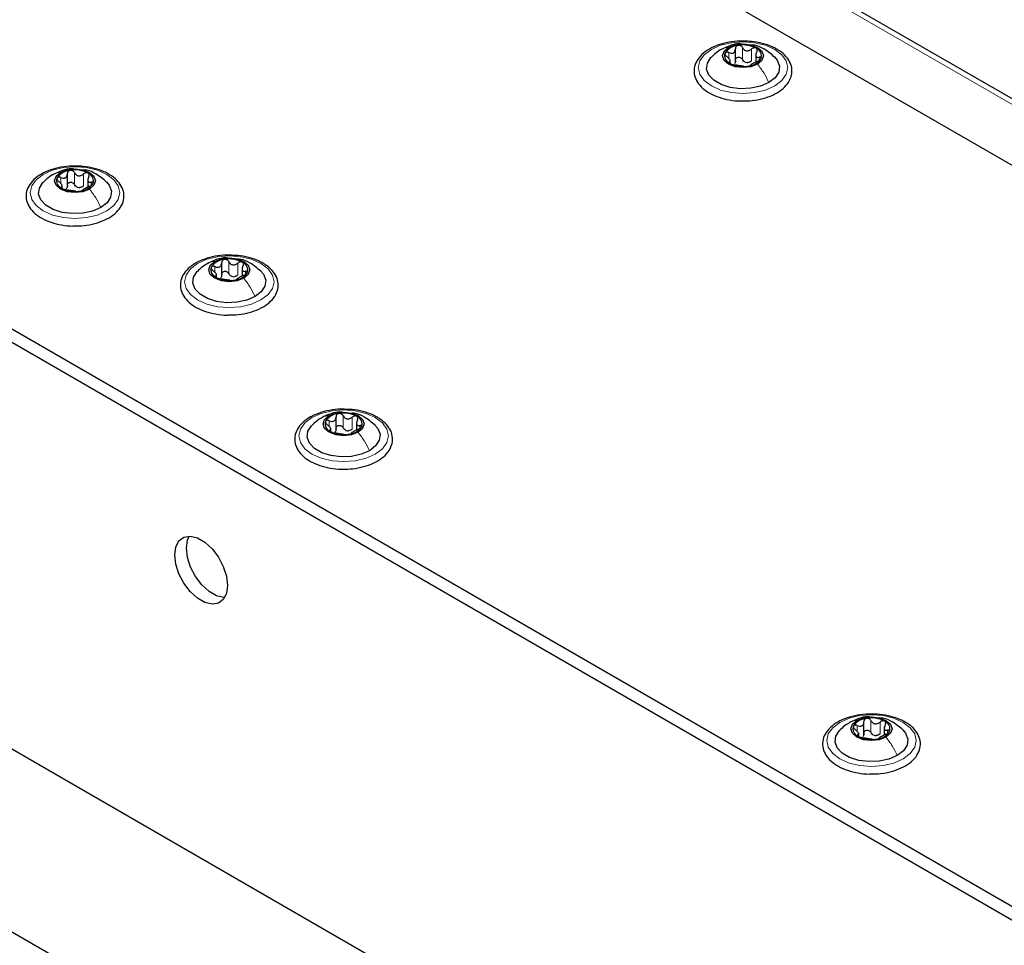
# Paper-space layout 'Blatt4' of a CAD drawing. Header units: millimetres. Extents: x 5 to 418, y 2 to 292.
# Tile 99 of 102: x 291 to 311, y 227 to 245. Entities that reach past the tile are written whole.
import ezdxf

# ---------------------------------------------------------------- set-up
doc = ezdxf.new("R2010")
doc.units = ezdxf.units.MM

psp = doc.layouts.new('Blatt4')

# ---------------------------------------------------------------- linework, layer by layer
at = {"color": 7, "linetype": 'Continuous', "lineweight": 25}
for p, q in [((343.284, 223.762), (285.537, 257.099)), ((344.453, 224.425), (288.355, 256.809)), ((261.802, 255.916), (327.563, 217.953)), ((261.566, 255.78), (327.327, 217.817)), ((265.809, 245.165), (323.084, 212.101)), ((305.184, 244.628), (305.184, 244.892)), ((305.593, 244.788), (305.593, 244.625)), ((305.08, 244.593), (305.08, 244.668)), ((263.098, 243.056), (319.431, 210.536)), ((291.76, 242.118), (291.76, 242.381)), ((292.169, 242.277), (292.169, 242.114)), ((291.656, 242.089), (291.656, 242.157)), ((294.86, 240.329), (294.86, 240.592)), ((295.269, 240.488), (295.269, 240.325)), ((294.756, 240.293), (294.756, 240.368)), ((297.158, 237.233), (297.158, 237.496)), ((297.054, 237.205), (297.054, 237.273)), ((297.567, 237.392), (297.567, 237.229)), ((307.764, 231.11), (307.764, 231.373)), ((307.661, 231.075), (307.661, 231.149)), ((308.173, 231.269), (308.173, 231.106))]:
    psp.add_line(p, q, dxfattribs=at)
at = {"color": 7, "linetype": 'Continuous', "lineweight": 18}
for p, q in [((344.286, 224.408), (288.189, 256.792)), ((305.049, 244.698), (305.049, 244.815)), ((305.324, 244.677), (305.324, 244.915)), ((305.509, 244.648), (305.509, 244.887)), ((305.06, 244.605), (305.06, 244.628)), ((305.661, 244.659), (305.661, 244.721)), ((291.901, 242.166), (291.901, 242.405)), ((292.086, 242.138), (292.086, 242.376)), ((291.625, 242.188), (291.625, 242.305)), ((292.238, 242.149), (292.238, 242.21)), ((291.637, 242.095), (291.637, 242.117)), ((295.001, 240.377), (295.001, 240.615)), ((294.725, 240.399), (294.725, 240.516)), ((295.185, 240.349), (295.185, 240.587)), ((295.338, 240.359), (295.338, 240.421)), ((294.736, 240.305), (294.736, 240.328)), ((297.299, 237.282), (297.299, 237.52)), ((297.483, 237.253), (297.483, 237.491)), ((297.023, 237.303), (297.023, 237.42)), ((297.034, 237.21), (297.034, 237.232)), ((297.636, 237.264), (297.636, 237.325)), ((307.629, 231.18), (307.629, 231.297)), ((307.905, 231.159), (307.905, 231.397)), ((308.09, 231.13), (308.09, 231.368)), ((307.641, 231.087), (307.641, 231.109)), ((308.242, 231.141), (308.242, 231.202))]:
    psp.add_line(p, q, dxfattribs=at)
at = {"color": 7, "linetype": 'Continuous', "lineweight": 18, "flags": 128}
for points in [[(305.973, 244.145), (305.786, 244.062), (305.569, 244.011), (305.336, 243.993), (305.103, 244.011), (304.886, 244.062), (304.7, 244.145), (304.557, 244.253), (304.467, 244.378), (304.436, 244.512), (304.467, 244.647), (304.557, 244.772), (304.7, 244.88), (304.886, 244.962), (305.103, 245.014), (305.336, 245.032), (305.569, 245.014), (305.786, 244.962), (305.973, 244.88), (306.116, 244.772), (306.205, 244.647), (306.236, 244.512), (306.205, 244.378), (306.116, 244.253), (305.973, 244.145)], [(292.549, 241.635), (292.363, 241.552), (292.146, 241.5), (291.913, 241.482), (291.68, 241.5), (291.463, 241.552), (291.276, 241.635), (291.133, 241.742), (291.044, 241.867), (291.013, 242.002), (291.044, 242.136), (291.133, 242.262), (291.276, 242.369), (291.463, 242.452), (291.68, 242.504), (291.913, 242.521), (292.146, 242.504), (292.363, 242.452), (292.549, 242.369), (292.692, 242.262), (292.782, 242.136), (292.813, 242.002), (292.782, 241.867), (292.692, 241.742), (292.549, 241.635)], [(295.649, 239.845), (295.462, 239.763), (295.245, 239.711), (295.012, 239.693), (294.779, 239.711), (294.562, 239.763), (294.376, 239.845), (294.233, 239.953), (294.143, 240.078), (294.112, 240.213), (294.143, 240.347), (294.233, 240.472), (294.376, 240.58), (294.562, 240.663), (294.779, 240.714), (295.012, 240.732), (295.245, 240.714), (295.462, 240.663), (295.649, 240.58), (295.792, 240.472), (295.882, 240.347), (295.912, 240.213), (295.882, 240.078), (295.792, 239.953), (295.649, 239.845)], [(297.947, 236.75), (297.76, 236.667), (297.543, 236.615), (297.31, 236.598), (297.078, 236.615), (296.86, 236.667), (296.674, 236.75), (296.531, 236.857), (296.441, 236.983), (296.41, 237.117), (296.441, 237.252), (296.531, 237.377), (296.674, 237.484), (296.86, 237.567), (297.078, 237.619), (297.31, 237.637), (297.543, 237.619), (297.76, 237.567), (297.947, 237.484), (298.09, 237.377), (298.18, 237.252), (298.21, 237.117), (298.18, 236.983), (298.09, 236.857), (297.947, 236.75)], [(308.553, 230.627), (308.367, 230.544), (308.15, 230.492), (307.917, 230.474), (307.684, 230.492), (307.467, 230.544), (307.281, 230.627), (307.138, 230.734), (307.048, 230.86), (307.017, 230.994), (307.048, 231.128), (307.138, 231.254), (307.281, 231.361), (307.467, 231.444), (307.684, 231.496), (307.917, 231.514), (308.15, 231.496), (308.367, 231.444), (308.553, 231.361), (308.696, 231.254), (308.786, 231.128), (308.817, 230.994), (308.786, 230.86), (308.696, 230.734), (308.553, 230.627)]]:
    psp.add_lwpolyline(points, dxfattribs=at)
at = {"color": 7, "linetype": 'Continuous', "lineweight": 25, "flags": 128}
for points in [[(305.044, 244.919), (305.178, 244.971), (305.336, 244.989), (305.494, 244.971), (305.628, 244.919), (305.717, 244.842), (305.749, 244.751), (305.717, 244.659), (305.628, 244.582)], [(305.628, 244.582), (305.494, 244.531), (305.336, 244.512), (305.178, 244.531), (305.044, 244.582), (304.955, 244.659), (304.924, 244.751), (304.955, 244.842), (305.044, 244.919)], [(305.855, 244.213), (305.688, 244.141), (305.492, 244.099), (305.284, 244.09), (305.08, 244.116), (304.897, 244.173), (304.749, 244.259), (304.649, 244.364), (304.605, 244.482), (304.62, 244.602), (304.692, 244.715), (304.697, 244.72)], [(305.966, 244.729), (306.023, 244.66), (306.068, 244.543), (306.053, 244.422), (305.98, 244.309), (305.855, 244.213)], [(292.205, 242.072), (292.071, 242.02), (291.913, 242.002), (291.755, 242.02), (291.621, 242.072), (291.532, 242.149), (291.5, 242.24), (291.532, 242.331), (291.621, 242.408)], [(291.621, 242.408), (291.755, 242.46), (291.913, 242.478), (292.071, 242.46), (292.205, 242.408), (292.294, 242.331), (292.325, 242.24), (292.294, 242.149), (292.205, 242.072)], [(292.431, 241.703), (292.264, 241.63), (292.069, 241.588), (291.861, 241.58), (291.657, 241.605), (291.473, 241.663), (291.326, 241.748), (291.226, 241.854), (291.181, 241.972), (291.196, 242.092), (291.269, 242.205), (291.274, 242.21)], [(292.543, 242.219), (292.6, 242.15), (292.644, 242.032), (292.629, 241.912), (292.556, 241.799), (292.431, 241.703)], [(295.304, 240.282), (295.17, 240.231), (295.012, 240.213), (294.854, 240.231), (294.721, 240.282), (294.631, 240.36), (294.6, 240.451), (294.631, 240.542), (294.721, 240.619)], [(294.721, 240.619), (294.854, 240.671), (295.012, 240.689), (295.17, 240.671), (295.304, 240.619), (295.393, 240.542), (295.425, 240.451), (295.393, 240.36), (295.304, 240.282)], [(295.531, 239.913), (295.364, 239.841), (295.168, 239.799), (294.96, 239.79), (294.756, 239.816), (294.573, 239.874), (294.425, 239.959), (294.325, 240.065), (294.281, 240.182), (294.296, 240.303), (294.369, 240.416), (294.374, 240.421)], [(295.642, 240.429), (295.699, 240.361), (295.744, 240.243), (295.729, 240.123), (295.656, 240.01), (295.531, 239.913)], [(297.602, 237.187), (297.468, 237.135), (297.31, 237.117), (297.153, 237.135), (297.019, 237.187), (296.929, 237.264), (296.898, 237.355), (296.929, 237.446), (297.019, 237.524)], [(297.019, 237.524), (297.153, 237.575), (297.31, 237.593), (297.468, 237.575), (297.602, 237.524), (297.692, 237.446), (297.723, 237.355), (297.692, 237.264), (297.602, 237.187)], [(297.829, 236.818), (297.662, 236.746), (297.466, 236.703), (297.258, 236.695), (297.054, 236.72), (296.871, 236.778), (296.723, 236.863), (296.623, 236.969), (296.579, 237.087), (296.594, 237.207), (296.667, 237.32), (296.672, 237.325)], [(297.94, 237.334), (297.998, 237.265), (298.042, 237.147), (298.027, 237.027), (297.954, 236.914), (297.829, 236.818)], [(293.916, 234.723), (293.938, 234.883), (294.001, 235.006), (294.099, 235.08), (294.226, 235.101), (294.371, 235.067), (294.522, 234.98), (294.667, 234.847), (294.794, 234.679), (294.893, 234.491), (294.956, 234.296), (294.977, 234.111), (294.956, 233.951), (294.893, 233.828), (294.794, 233.754), (294.667, 233.733), (294.522, 233.767), (294.371, 233.854), (294.226, 233.987), (294.099, 234.155), (294.001, 234.343), (293.938, 234.538), (293.916, 234.723)], [(294.152, 234.859), (294.174, 235.019), (294.209, 235.102)], [(294.92, 233.868), (294.903, 233.869), (294.758, 233.903), (294.607, 233.99), (294.462, 234.123), (294.335, 234.291), (294.236, 234.48), (294.174, 234.674), (294.152, 234.859)], [(308.209, 231.064), (308.075, 231.012), (307.917, 230.994), (307.759, 231.012), (307.625, 231.064), (307.536, 231.141), (307.505, 231.232), (307.536, 231.323), (307.625, 231.401)], [(307.625, 231.401), (307.759, 231.452), (307.917, 231.47), (308.075, 231.452), (308.209, 231.401), (308.298, 231.323), (308.33, 231.232), (308.298, 231.141), (308.209, 231.064)], [(308.436, 230.695), (308.268, 230.622), (308.073, 230.58), (307.865, 230.572), (307.661, 230.597), (307.478, 230.655), (307.33, 230.74), (307.23, 230.846), (307.186, 230.964), (307.2, 231.084), (307.273, 231.197), (307.278, 231.202)], [(308.547, 231.211), (308.604, 231.142), (308.649, 231.024), (308.634, 230.904), (308.561, 230.791), (308.436, 230.695)]]:
    psp.add_lwpolyline(points, dxfattribs=at)
at = {"color": 7, "linetype": 'Continuous', "lineweight": 25}
for centre, radius, start, end in [((305.26, 244.618), 0.342, 93.4335, 146.5611), ((305.337, 244.392), 0.576, 62.6428, 99.7711), ((305.129, 244.752), 0.165, 160.539, 249.2579), ((305.543, 244.749), 0.165, 340.539, 69.2579), ((305.335, 245.109), 0.576, 242.6428, 279.7711), ((305.439, 244.824), 0.211, 254.2708, 268.1431), ((305.413, 244.883), 0.342, 273.4335, 326.5611), ((291.836, 242.107), 0.342, 93.4335, 146.5611), ((291.914, 241.882), 0.576, 62.6428, 99.7711), ((292.12, 242.239), 0.165, 340.539, 69.2579), ((291.706, 242.241), 0.165, 160.539, 249.2579), ((291.989, 242.373), 0.342, 273.4335, 326.5611), ((291.912, 242.598), 0.576, 242.6428, 279.7711), ((292.015, 242.313), 0.211, 254.2708, 268.1431), ((294.936, 240.318), 0.342, 93.4335, 146.5611), ((295.013, 240.093), 0.576, 62.6428, 99.7711), ((295.219, 240.45), 0.165, 340.539, 69.2579), ((294.806, 240.452), 0.165, 160.539, 249.2579), ((295.089, 240.583), 0.342, 273.4335, 326.5611), ((295.012, 240.809), 0.576, 242.6428, 279.7711), ((295.115, 240.524), 0.211, 254.2708, 268.1431), ((297.234, 237.223), 0.342, 93.4335, 146.5611), ((297.311, 236.997), 0.576, 62.6428, 99.7711), ((297.517, 237.354), 0.165, 340.539, 69.2579), ((297.104, 237.356), 0.165, 160.539, 249.2579), ((297.387, 237.488), 0.342, 273.4335, 326.5611), ((297.31, 237.713), 0.576, 242.6428, 279.7711), ((297.413, 237.428), 0.211, 254.2708, 268.1431), ((307.84, 231.1), 0.342, 93.4335, 146.5611), ((307.918, 230.874), 0.576, 62.6428, 99.7711), ((308.124, 231.231), 0.165, 340.539, 69.2579), ((307.71, 231.233), 0.165, 160.539, 249.2579), ((308.02, 231.305), 0.211, 254.2708, 268.1431), ((307.994, 231.365), 0.342, 273.4335, 326.5611), ((307.916, 231.59), 0.576, 242.6428, 279.7711)]:
    psp.add_arc(centre, radius, start, end, dxfattribs=at)
for points, knots in [([(305.411, 245.042), (305.367, 245.044), (305.247, 245.051), (305.051, 245.027), (304.84, 244.973), (304.654, 244.889), (304.503, 244.78), (304.398, 244.648), (304.347, 244.501), (304.355, 244.353), (304.414, 244.216), (304.52, 244.095), (304.668, 243.992), (304.853, 243.911), (305.065, 243.861), (305.226, 243.839), (305.311, 243.843), (305.321, 243.843)], [0, 0, 0, 0, 0.0431783, 0.1169608, 0.1909403, 0.26533, 0.3403013, 0.415461, 0.48884, 0.5588444, 0.6273329, 0.6969023, 0.7691503, 0.8429618, 0.9169212, 0.9907136, 1, 1, 1, 1]), ([(305.314, 244.985), (305.297, 244.988), (305.219, 244.997), (305.073, 244.959), (304.957, 244.904), (304.896, 244.875)], [0, 0, 0, 0, 0.114409, 0.534763, 1, 1, 1, 1]), ([(305.239, 244.96), (305.231, 244.957), (305.214, 244.953), (305.196, 244.937), (305.185, 244.917), (305.184, 244.901), (305.183, 244.893)], [0, 0, 0, 0, 0.250033, 0.499632, 0.749228, 1, 1, 1, 1]), ([(305.324, 244.915), (305.32, 244.922), (305.311, 244.936), (305.29, 244.952), (305.265, 244.961), (305.248, 244.96), (305.239, 244.96)], [0, 0, 0, 0, 0.249815, 0.499908, 0.75012, 1, 1, 1, 1]), ([(306.014, 244.884), (305.984, 244.9), (305.896, 244.947), (305.726, 245.003), (305.55, 245.039), (305.443, 245.041), (305.411, 245.042)], [0, 0, 0, 0, 0.180167, 0.52014, 0.85956, 1, 1, 1, 1]), ([(305.971, 244.724), (305.902, 244.782), (305.782, 244.882), (305.615, 244.961), (305.527, 244.966), (305.505, 244.967)], [0, 0, 0, 0, 0.507466, 0.877443, 1, 1, 1, 1]), ([(304.897, 244.876), (304.863, 244.855), (304.791, 244.81), (304.728, 244.75), (304.695, 244.718)], [0, 0, 0, 0, 0.473586, 1, 1, 1, 1]), ([(304.974, 244.807), (304.972, 244.801), (304.97, 244.79), (304.977, 244.771), (304.991, 244.751), (305.004, 244.74), (305.011, 244.734)], [0, 0, 0, 0, 0.249857, 0.499466, 0.749011, 1, 1, 1, 1]), ([(305.049, 244.815), (305.041, 244.818), (305.025, 244.824), (305.002, 244.825), (304.983, 244.82), (304.977, 244.811), (304.974, 244.807)], [0, 0, 0, 0, 0.249807, 0.500055, 0.750309, 1, 1, 1, 1]), ([(305.049, 244.815), (305.065, 244.809), (305.091, 244.8), (305.124, 244.802), (305.146, 244.81), (305.163, 244.825), (305.18, 244.852), (305.182, 244.877), (305.183, 244.893)], [0, 0, 0, 0, 0.249168, 0.374303, 0.498903, 0.623987, 0.749746, 1, 1, 1, 1]), ([(305.321, 243.843), (305.387, 243.844), (305.53, 243.846), (305.74, 243.888), (305.939, 243.958), (306.106, 244.057), (306.233, 244.179), (306.309, 244.321), (306.328, 244.47), (306.291, 244.613), (306.205, 244.741), (306.105, 244.829), (306.034, 244.872), (306.014, 244.884)], [0, 0, 0, 0, 0.0866794, 0.1860201, 0.2857737, 0.3862316, 0.4874251, 0.5875941, 0.6837558, 0.7762888, 0.8686662, 0.9642393, 1, 1, 1, 1]), ([(305.324, 244.915), (305.334, 244.9), (305.348, 244.878), (305.379, 244.859), (305.406, 244.85), (305.433, 244.85), (305.47, 244.859), (305.493, 244.875), (305.509, 244.887)], [0, 0, 0, 0, 0.2491995, 0.3743362, 0.4989302, 0.6240074, 0.7497593, 1, 1, 1, 1]), ([(305.601, 244.904), (305.594, 244.906), (305.581, 244.912), (305.555, 244.911), (305.53, 244.902), (305.516, 244.892), (305.509, 244.887)], [0, 0, 0, 0, 0.249991, 0.499611, 0.749127, 1, 1, 1, 1]), ([(305.612, 244.827), (305.605, 244.811), (305.594, 244.788), (305.592, 244.759), (305.596, 244.741), (305.606, 244.728), (305.626, 244.717), (305.647, 244.719), (305.661, 244.721)], [0, 0, 0, 0, 0.249201, 0.3743378, 0.4989316, 0.6240084, 0.74976, 1, 1, 1, 1]), ([(305.612, 244.827), (305.616, 244.834), (305.623, 244.849), (305.624, 244.871), (305.618, 244.891), (305.607, 244.899), (305.601, 244.904)], [0, 0, 0, 0, 0.249852, 0.499902, 0.750115, 1, 1, 1, 1]), ([(305.06, 244.628), (305.068, 244.63), (305.079, 244.633), (305.08, 244.646), (305.076, 244.66), (305.066, 244.677), (305.046, 244.703), (305.025, 244.722), (305.011, 244.734)], [0, 0, 0, 0, 0.249201, 0.3743378, 0.4989316, 0.6240084, 0.74976, 1, 1, 1, 1]), ([(305.06, 244.628), (305.057, 244.627), (305.05, 244.625), (305.048, 244.618), (305.054, 244.608), (305.065, 244.601), (305.071, 244.597)], [0, 0, 0, 0, 0.249852, 0.499902, 0.750115, 1, 1, 1, 1]), ([(305.071, 244.597), (305.078, 244.594), (305.092, 244.587), (305.117, 244.578), (305.142, 244.571), (305.156, 244.569), (305.163, 244.568)], [0, 0, 0, 0, 0.2499907, 0.4996106, 0.7491271, 1, 1, 1, 1]), ([(305.183, 244.655), (305.183, 244.642), (305.182, 244.617), (305.168, 244.597), (305.162, 244.587)], [0, 0, 0, 0, 0.50155, 1, 1, 1, 1]), ([(305.348, 244.539), (305.338, 244.541), (305.324, 244.543), (305.293, 244.547), (305.267, 244.55), (305.239, 244.555), (305.202, 244.562), (305.179, 244.565), (305.163, 244.568)], [0, 0, 0, 0, 0.249199, 0.374336, 0.49893, 0.624007, 0.749759, 1, 1, 1, 1]), ([(305.183, 244.655), (305.184, 244.663), (305.185, 244.678), (305.196, 244.699), (305.214, 244.714), (305.238, 244.723), (305.265, 244.723), (305.29, 244.714), (305.311, 244.698), (305.32, 244.684), (305.324, 244.677)], [0, 0, 0, 0, 0.125193, 0.249438, 0.374279, 0.499024, 0.623869, 0.749369, 0.87443, 1, 1, 1, 1]), ([(305.382, 244.621), (305.37, 244.628), (305.345, 244.642), (305.331, 244.665), (305.324, 244.677)], [0, 0, 0, 0, 0.498457, 1, 1, 1, 1]), ([(305.509, 244.648), (305.497, 244.64), (305.474, 244.622), (305.446, 244.616), (305.432, 244.613)], [0, 0, 0, 0, 0.501552, 1, 1, 1, 1]), ([(305.433, 244.541), (305.441, 244.543), (305.458, 244.546), (305.476, 244.552), (305.487, 244.557), (305.488, 244.56), (305.489, 244.561)], [0, 0, 0, 0, 0.250033, 0.499632, 0.749228, 1, 1, 1, 1]), ([(305.624, 244.639), (305.607, 244.632), (305.581, 244.62), (305.549, 244.603), (305.526, 244.591), (305.509, 244.58), (305.492, 244.569), (305.49, 244.564), (305.489, 244.561)], [0, 0, 0, 0, 0.249168, 0.374303, 0.498903, 0.623987, 0.749746, 1, 1, 1, 1]), ([(305.624, 244.639), (305.632, 244.643), (305.647, 244.65), (305.67, 244.663), (305.689, 244.679), (305.695, 244.689), (305.698, 244.695)], [0, 0, 0, 0, 0.249807, 0.500055, 0.750309, 1, 1, 1, 1]), ([(305.698, 244.695), (305.7, 244.699), (305.703, 244.709), (305.695, 244.718), (305.681, 244.723), (305.668, 244.721), (305.661, 244.721)], [0, 0, 0, 0, 0.249857, 0.499466, 0.749011, 1, 1, 1, 1]), ([(305.348, 244.539), (305.352, 244.539), (305.361, 244.538), (305.382, 244.537), (305.407, 244.538), (305.424, 244.54), (305.433, 244.541)], [0, 0, 0, 0, 0.249815, 0.499908, 0.75012, 1, 1, 1, 1]), ([(291.988, 242.531), (291.943, 242.534), (291.823, 242.54), (291.628, 242.516), (291.417, 242.463), (291.231, 242.379), (291.08, 242.269), (290.975, 242.137), (290.924, 241.991), (290.931, 241.843), (290.991, 241.706), (291.096, 241.585), (291.244, 241.482), (291.43, 241.401), (291.642, 241.35), (291.803, 241.328), (291.888, 241.332), (291.897, 241.333)], [0, 0, 0, 0, 0.043178, 0.116961, 0.19094, 0.26533, 0.340301, 0.415461, 0.48884, 0.558844, 0.627333, 0.696902, 0.76915, 0.842962, 0.916921, 0.990714, 1, 1, 1, 1]), ([(291.89, 242.475), (291.874, 242.477), (291.796, 242.487), (291.65, 242.448), (291.534, 242.393), (291.473, 242.364)], [0, 0, 0, 0, 0.114409, 0.534763, 1, 1, 1, 1]), ([(291.625, 242.305), (291.642, 242.299), (291.668, 242.29), (291.7, 242.292), (291.722, 242.3), (291.74, 242.315), (291.757, 242.341), (291.759, 242.366), (291.76, 242.383)], [0, 0, 0, 0, 0.249168, 0.374303, 0.498903, 0.623987, 0.749746, 1, 1, 1, 1]), ([(291.816, 242.449), (291.808, 242.447), (291.791, 242.443), (291.773, 242.427), (291.762, 242.406), (291.761, 242.391), (291.76, 242.383)], [0, 0, 0, 0, 0.250033, 0.499632, 0.749228, 1, 1, 1, 1]), ([(291.901, 242.405), (291.897, 242.412), (291.888, 242.426), (291.867, 242.441), (291.842, 242.451), (291.825, 242.45), (291.816, 242.449)], [0, 0, 0, 0, 0.249815, 0.499908, 0.75012, 1, 1, 1, 1]), ([(291.897, 241.333), (291.964, 241.334), (292.106, 241.336), (292.317, 241.378), (292.515, 241.448), (292.683, 241.546), (292.81, 241.669), (292.886, 241.81), (292.905, 241.96), (292.867, 242.102), (292.782, 242.23), (292.682, 242.318), (292.61, 242.362), (292.591, 242.373)], [0, 0, 0, 0, 0.086679, 0.18602, 0.285774, 0.386232, 0.487425, 0.587594, 0.683756, 0.776289, 0.868666, 0.964239, 1, 1, 1, 1]), ([(291.901, 242.405), (291.911, 242.39), (291.925, 242.367), (291.956, 242.348), (291.982, 242.34), (292.01, 242.34), (292.047, 242.348), (292.07, 242.365), (292.086, 242.376)], [0, 0, 0, 0, 0.249199, 0.374336, 0.49893, 0.624007, 0.749759, 1, 1, 1, 1]), ([(292.591, 242.373), (292.561, 242.39), (292.473, 242.437), (292.303, 242.493), (292.127, 242.529), (292.019, 242.531), (291.988, 242.531)], [0, 0, 0, 0, 0.180167, 0.52014, 0.85956, 1, 1, 1, 1]), ([(292.548, 242.214), (292.478, 242.272), (292.358, 242.372), (292.192, 242.45), (292.104, 242.456), (292.082, 242.457)], [0, 0, 0, 0, 0.507466, 0.877443, 1, 1, 1, 1]), ([(292.178, 242.393), (292.171, 242.396), (292.157, 242.402), (292.132, 242.4), (292.107, 242.392), (292.093, 242.381), (292.086, 242.376)], [0, 0, 0, 0, 0.249991, 0.499611, 0.749127, 1, 1, 1, 1]), ([(292.189, 242.317), (292.192, 242.324), (292.199, 242.338), (292.201, 242.36), (292.195, 242.38), (292.184, 242.389), (292.178, 242.393)], [0, 0, 0, 0, 0.2498519, 0.4999015, 0.7501147, 1, 1, 1, 1]), ([(291.474, 242.365), (291.44, 242.344), (291.367, 242.299), (291.305, 242.239), (291.272, 242.208)], [0, 0, 0, 0, 0.473586, 1, 1, 1, 1]), ([(291.551, 242.296), (291.549, 242.291), (291.546, 242.28), (291.554, 242.26), (291.568, 242.241), (291.581, 242.229), (291.587, 242.224)], [0, 0, 0, 0, 0.249857, 0.499466, 0.749011, 1, 1, 1, 1]), ([(291.625, 242.305), (291.617, 242.308), (291.602, 242.314), (291.579, 242.315), (291.56, 242.309), (291.554, 242.301), (291.551, 242.296)], [0, 0, 0, 0, 0.249807, 0.500055, 0.750309, 1, 1, 1, 1]), ([(291.637, 242.117), (291.644, 242.119), (291.655, 242.122), (291.657, 242.136), (291.653, 242.15), (291.643, 242.167), (291.623, 242.193), (291.602, 242.211), (291.587, 242.224)], [0, 0, 0, 0, 0.249201, 0.374338, 0.498932, 0.624008, 0.74976, 1, 1, 1, 1]), ([(291.76, 242.145), (291.761, 242.152), (291.762, 242.168), (291.773, 242.188), (291.791, 242.204), (291.815, 242.212), (291.842, 242.212), (291.867, 242.203), (291.888, 242.187), (291.897, 242.173), (291.901, 242.166)], [0, 0, 0, 0, 0.125193, 0.249438, 0.374279, 0.499024, 0.623869, 0.749369, 0.87443, 1, 1, 1, 1]), ([(292.189, 242.317), (292.181, 242.301), (292.17, 242.277), (292.169, 242.249), (292.173, 242.23), (292.183, 242.217), (292.203, 242.207), (292.224, 242.209), (292.238, 242.21)], [0, 0, 0, 0, 0.249201, 0.374338, 0.498932, 0.624008, 0.74976, 1, 1, 1, 1]), ([(292.2, 242.129), (292.208, 242.132), (292.224, 242.139), (292.247, 242.153), (292.266, 242.169), (292.272, 242.179), (292.275, 242.184)], [0, 0, 0, 0, 0.249807, 0.500055, 0.750309, 1, 1, 1, 1]), ([(292.275, 242.184), (292.276, 242.189), (292.279, 242.198), (292.272, 242.207), (292.258, 242.212), (292.245, 242.211), (292.238, 242.21)], [0, 0, 0, 0, 0.249857, 0.499466, 0.749011, 1, 1, 1, 1]), ([(291.637, 242.117), (291.633, 242.116), (291.626, 242.114), (291.625, 242.107), (291.631, 242.098), (291.642, 242.091), (291.648, 242.087)], [0, 0, 0, 0, 0.249852, 0.499902, 0.750115, 1, 1, 1, 1]), ([(291.648, 242.087), (291.655, 242.083), (291.668, 242.076), (291.694, 242.068), (291.719, 242.061), (291.733, 242.059), (291.74, 242.057)], [0, 0, 0, 0, 0.249991, 0.499611, 0.749127, 1, 1, 1, 1]), ([(291.76, 242.145), (291.76, 242.132), (291.759, 242.106), (291.745, 242.086), (291.738, 242.076)], [0, 0, 0, 0, 0.50155, 1, 1, 1, 1]), ([(291.924, 242.029), (291.915, 242.03), (291.901, 242.032), (291.87, 242.036), (291.843, 242.04), (291.815, 242.044), (291.779, 242.051), (291.755, 242.055), (291.74, 242.057)], [0, 0, 0, 0, 0.2491995, 0.3743362, 0.4989302, 0.6240074, 0.7497593, 1, 1, 1, 1]), ([(291.958, 242.11), (291.946, 242.117), (291.922, 242.131), (291.908, 242.155), (291.901, 242.166)], [0, 0, 0, 0, 0.498457, 1, 1, 1, 1]), ([(291.924, 242.029), (291.929, 242.028), (291.938, 242.027), (291.959, 242.027), (291.984, 242.028), (292.001, 242.03), (292.01, 242.031)], [0, 0, 0, 0, 0.249815, 0.499908, 0.75012, 1, 1, 1, 1]), ([(292.086, 242.138), (292.074, 242.129), (292.051, 242.111), (292.023, 242.105), (292.009, 242.102)], [0, 0, 0, 0, 0.501552, 1, 1, 1, 1]), ([(292.01, 242.031), (292.018, 242.032), (292.035, 242.035), (292.053, 242.041), (292.064, 242.047), (292.065, 242.049), (292.065, 242.051)], [0, 0, 0, 0, 0.250033, 0.499632, 0.749228, 1, 1, 1, 1]), ([(292.2, 242.129), (292.183, 242.121), (292.158, 242.11), (292.125, 242.093), (292.103, 242.08), (292.086, 242.07), (292.069, 242.058), (292.067, 242.054), (292.065, 242.051)], [0, 0, 0, 0, 0.249168, 0.374303, 0.498903, 0.623987, 0.749746, 1, 1, 1, 1]), ([(295.087, 240.742), (295.043, 240.744), (294.923, 240.751), (294.728, 240.727), (294.516, 240.673), (294.33, 240.59), (294.18, 240.48), (294.074, 240.348), (294.023, 240.201), (294.031, 240.053), (294.091, 239.917), (294.196, 239.796), (294.344, 239.692), (294.529, 239.611), (294.741, 239.561), (294.902, 239.539), (294.987, 239.543), (294.997, 239.544)], [0, 0, 0, 0, 0.0431783, 0.1169608, 0.1909403, 0.26533, 0.3403013, 0.415461, 0.48884, 0.5588444, 0.6273329, 0.6969023, 0.7691503, 0.8429618, 0.9169212, 0.9907136, 1, 1, 1, 1]), ([(294.99, 240.686), (294.973, 240.688), (294.895, 240.697), (294.749, 240.659), (294.633, 240.604), (294.572, 240.575)], [0, 0, 0, 0, 0.114409, 0.534763, 1, 1, 1, 1]), ([(294.725, 240.516), (294.742, 240.51), (294.767, 240.501), (294.8, 240.502), (294.822, 240.51), (294.84, 240.525), (294.857, 240.552), (294.858, 240.577), (294.86, 240.594)], [0, 0, 0, 0, 0.249168, 0.374303, 0.498903, 0.623987, 0.749746, 1, 1, 1, 1]), ([(294.915, 240.66), (294.907, 240.658), (294.891, 240.653), (294.872, 240.637), (294.861, 240.617), (294.86, 240.601), (294.86, 240.594)], [0, 0, 0, 0, 0.250033, 0.499632, 0.749228, 1, 1, 1, 1]), ([(295.001, 240.615), (294.996, 240.622), (294.988, 240.636), (294.967, 240.652), (294.941, 240.661), (294.924, 240.66), (294.915, 240.66)], [0, 0, 0, 0, 0.249815, 0.499908, 0.75012, 1, 1, 1, 1]), ([(295.001, 240.615), (295.01, 240.6), (295.025, 240.578), (295.056, 240.559), (295.082, 240.551), (295.11, 240.55), (295.147, 240.559), (295.17, 240.576), (295.185, 240.587)], [0, 0, 0, 0, 0.249199, 0.374336, 0.49893, 0.624007, 0.749759, 1, 1, 1, 1]), ([(295.69, 240.584), (295.66, 240.6), (295.572, 240.647), (295.403, 240.703), (295.226, 240.74), (295.119, 240.741), (295.087, 240.742)], [0, 0, 0, 0, 0.180167, 0.52014, 0.85956, 1, 1, 1, 1]), ([(295.647, 240.424), (295.578, 240.482), (295.458, 240.582), (295.291, 240.661), (295.203, 240.666), (295.181, 240.668)], [0, 0, 0, 0, 0.507466, 0.877443, 1, 1, 1, 1]), ([(295.278, 240.604), (295.271, 240.607), (295.257, 240.612), (295.231, 240.611), (295.206, 240.603), (295.192, 240.592), (295.185, 240.587)], [0, 0, 0, 0, 0.249991, 0.499611, 0.749127, 1, 1, 1, 1]), ([(295.288, 240.527), (295.292, 240.534), (295.299, 240.549), (295.3, 240.571), (295.294, 240.591), (295.283, 240.6), (295.278, 240.604)], [0, 0, 0, 0, 0.2498519, 0.4999015, 0.7501147, 1, 1, 1, 1]), ([(294.574, 240.576), (294.539, 240.555), (294.467, 240.51), (294.404, 240.45), (294.372, 240.419)], [0, 0, 0, 0, 0.473586, 1, 1, 1, 1]), ([(294.65, 240.507), (294.649, 240.501), (294.646, 240.491), (294.653, 240.471), (294.667, 240.451), (294.68, 240.44), (294.687, 240.434)], [0, 0, 0, 0, 0.249857, 0.499466, 0.749011, 1, 1, 1, 1]), ([(294.725, 240.516), (294.717, 240.519), (294.701, 240.524), (294.679, 240.525), (294.66, 240.52), (294.653, 240.511), (294.65, 240.507)], [0, 0, 0, 0, 0.249807, 0.500055, 0.750309, 1, 1, 1, 1]), ([(294.736, 240.328), (294.744, 240.33), (294.755, 240.333), (294.757, 240.346), (294.753, 240.36), (294.742, 240.378), (294.722, 240.403), (294.701, 240.422), (294.687, 240.434)], [0, 0, 0, 0, 0.249201, 0.374338, 0.498932, 0.624008, 0.74976, 1, 1, 1, 1]), ([(294.86, 240.355), (294.86, 240.363), (294.861, 240.379), (294.872, 240.399), (294.89, 240.415), (294.915, 240.423), (294.941, 240.423), (294.967, 240.414), (294.988, 240.398), (294.996, 240.384), (295.001, 240.377)], [0, 0, 0, 0, 0.125193, 0.249438, 0.374279, 0.499024, 0.623869, 0.749369, 0.87443, 1, 1, 1, 1]), ([(294.997, 239.544), (295.063, 239.545), (295.206, 239.547), (295.416, 239.588), (295.615, 239.659), (295.783, 239.757), (295.909, 239.88), (295.986, 240.021), (296.004, 240.171), (295.967, 240.313), (295.881, 240.441), (295.781, 240.529), (295.71, 240.572), (295.69, 240.584)], [0, 0, 0, 0, 0.086679, 0.18602, 0.285774, 0.386232, 0.487425, 0.587594, 0.683756, 0.776289, 0.868666, 0.964239, 1, 1, 1, 1]), ([(295.288, 240.527), (295.281, 240.512), (295.27, 240.488), (295.268, 240.459), (295.272, 240.441), (295.283, 240.428), (295.302, 240.418), (295.324, 240.42), (295.338, 240.421)], [0, 0, 0, 0, 0.249201, 0.374338, 0.498932, 0.624008, 0.74976, 1, 1, 1, 1]), ([(295.3, 240.339), (295.308, 240.343), (295.324, 240.35), (295.346, 240.364), (295.365, 240.379), (295.371, 240.39), (295.375, 240.395)], [0, 0, 0, 0, 0.249807, 0.500055, 0.750309, 1, 1, 1, 1]), ([(295.375, 240.395), (295.376, 240.399), (295.379, 240.409), (295.371, 240.418), (295.358, 240.423), (295.344, 240.421), (295.338, 240.421)], [0, 0, 0, 0, 0.249857, 0.499466, 0.749011, 1, 1, 1, 1]), ([(294.736, 240.328), (294.733, 240.327), (294.726, 240.325), (294.724, 240.318), (294.73, 240.309), (294.742, 240.301), (294.747, 240.298)], [0, 0, 0, 0, 0.249852, 0.499902, 0.750115, 1, 1, 1, 1]), ([(294.747, 240.298), (294.754, 240.294), (294.768, 240.287), (294.793, 240.278), (294.818, 240.272), (294.832, 240.269), (294.84, 240.268)], [0, 0, 0, 0, 0.249991, 0.499611, 0.749127, 1, 1, 1, 1]), ([(294.86, 240.355), (294.859, 240.342), (294.858, 240.317), (294.845, 240.297), (294.838, 240.287)], [0, 0, 0, 0, 0.50155, 1, 1, 1, 1]), ([(295.024, 240.24), (295.014, 240.241), (295, 240.243), (294.969, 240.247), (294.943, 240.251), (294.915, 240.255), (294.878, 240.262), (294.855, 240.266), (294.84, 240.268)], [0, 0, 0, 0, 0.2491995, 0.3743362, 0.4989302, 0.6240074, 0.7497593, 1, 1, 1, 1]), ([(295.058, 240.321), (295.046, 240.328), (295.022, 240.342), (295.008, 240.365), (295.001, 240.377)], [0, 0, 0, 0, 0.498457, 1, 1, 1, 1]), ([(295.024, 240.24), (295.028, 240.239), (295.037, 240.238), (295.058, 240.237), (295.083, 240.238), (295.101, 240.241), (295.109, 240.242)], [0, 0, 0, 0, 0.249815, 0.499908, 0.75012, 1, 1, 1, 1]), ([(295.185, 240.349), (295.174, 240.34), (295.151, 240.322), (295.122, 240.316), (295.108, 240.313)], [0, 0, 0, 0, 0.501552, 1, 1, 1, 1]), ([(295.109, 240.242), (295.118, 240.243), (295.134, 240.246), (295.152, 240.252), (295.164, 240.257), (295.164, 240.26), (295.165, 240.261)], [0, 0, 0, 0, 0.250033, 0.499632, 0.749228, 1, 1, 1, 1]), ([(295.3, 240.339), (295.283, 240.332), (295.257, 240.321), (295.225, 240.303), (295.203, 240.291), (295.185, 240.28), (295.168, 240.269), (295.166, 240.265), (295.165, 240.261)], [0, 0, 0, 0, 0.249168, 0.374303, 0.498903, 0.623987, 0.749746, 1, 1, 1, 1]), ([(297.385, 237.646), (297.341, 237.649), (297.221, 237.656), (297.026, 237.631), (296.814, 237.578), (296.628, 237.494), (296.478, 237.384), (296.372, 237.253), (296.322, 237.106), (296.329, 236.958), (296.389, 236.821), (296.494, 236.7), (296.642, 236.597), (296.827, 236.516), (297.039, 236.465), (297.2, 236.443), (297.285, 236.447), (297.295, 236.448)], [0, 0, 0, 0, 0.0431783, 0.1169608, 0.1909403, 0.26533, 0.3403013, 0.415461, 0.48884, 0.5588444, 0.6273329, 0.6969023, 0.7691503, 0.8429618, 0.9169212, 0.9907136, 1, 1, 1, 1]), ([(297.989, 237.489), (297.958, 237.505), (297.871, 237.552), (297.701, 237.608), (297.524, 237.644), (297.417, 237.646), (297.385, 237.646)], [0, 0, 0, 0, 0.180167, 0.52014, 0.85956, 1, 1, 1, 1]), ([(296.872, 237.481), (296.837, 237.459), (296.765, 237.414), (296.703, 237.354), (296.67, 237.323)], [0, 0, 0, 0, 0.473586, 1, 1, 1, 1]), ([(297.288, 237.59), (297.271, 237.592), (297.193, 237.602), (297.048, 237.564), (296.931, 237.509), (296.87, 237.48)], [0, 0, 0, 0, 0.114409, 0.534763, 1, 1, 1, 1]), ([(297.023, 237.42), (297.015, 237.423), (296.999, 237.429), (296.977, 237.43), (296.958, 237.425), (296.951, 237.416), (296.948, 237.411)], [0, 0, 0, 0, 0.249807, 0.500055, 0.750309, 1, 1, 1, 1]), ([(297.023, 237.42), (297.04, 237.414), (297.065, 237.405), (297.098, 237.407), (297.12, 237.415), (297.138, 237.43), (297.155, 237.456), (297.157, 237.481), (297.158, 237.498)], [0, 0, 0, 0, 0.249168, 0.374303, 0.498903, 0.623987, 0.749746, 1, 1, 1, 1]), ([(297.213, 237.564), (297.205, 237.562), (297.189, 237.558), (297.171, 237.542), (297.159, 237.521), (297.158, 237.506), (297.158, 237.498)], [0, 0, 0, 0, 0.250033, 0.499632, 0.749228, 1, 1, 1, 1]), ([(297.299, 237.52), (297.294, 237.527), (297.286, 237.541), (297.265, 237.556), (297.24, 237.566), (297.222, 237.565), (297.213, 237.564)], [0, 0, 0, 0, 0.249815, 0.499908, 0.75012, 1, 1, 1, 1]), ([(297.295, 236.448), (297.361, 236.449), (297.504, 236.451), (297.714, 236.493), (297.913, 236.563), (298.081, 236.662), (298.207, 236.784), (298.284, 236.925), (298.302, 237.075), (298.265, 237.218), (298.179, 237.345), (298.079, 237.433), (298.008, 237.477), (297.989, 237.489)], [0, 0, 0, 0, 0.086679, 0.18602, 0.285774, 0.386232, 0.487425, 0.587594, 0.683756, 0.776289, 0.868666, 0.964239, 1, 1, 1, 1]), ([(297.299, 237.52), (297.308, 237.505), (297.323, 237.483), (297.354, 237.463), (297.38, 237.455), (297.408, 237.455), (297.445, 237.464), (297.468, 237.48), (297.483, 237.491)], [0, 0, 0, 0, 0.249199, 0.374336, 0.49893, 0.624007, 0.749759, 1, 1, 1, 1]), ([(297.946, 237.329), (297.876, 237.387), (297.756, 237.487), (297.589, 237.565), (297.501, 237.571), (297.479, 237.572)], [0, 0, 0, 0, 0.507466, 0.877443, 1, 1, 1, 1]), ([(297.576, 237.508), (297.569, 237.511), (297.555, 237.517), (297.53, 237.515), (297.504, 237.507), (297.49, 237.497), (297.483, 237.491)], [0, 0, 0, 0, 0.249991, 0.499611, 0.749127, 1, 1, 1, 1]), ([(297.586, 237.432), (297.579, 237.416), (297.568, 237.393), (297.566, 237.364), (297.57, 237.345), (297.581, 237.332), (297.6, 237.322), (297.622, 237.324), (297.636, 237.325)], [0, 0, 0, 0, 0.249201, 0.374338, 0.498932, 0.624008, 0.74976, 1, 1, 1, 1]), ([(297.586, 237.432), (297.59, 237.439), (297.597, 237.453), (297.599, 237.475), (297.592, 237.495), (297.581, 237.504), (297.576, 237.508)], [0, 0, 0, 0, 0.249852, 0.499902, 0.750115, 1, 1, 1, 1]), ([(296.948, 237.411), (296.947, 237.406), (296.944, 237.395), (296.951, 237.375), (296.965, 237.356), (296.978, 237.344), (296.985, 237.339)], [0, 0, 0, 0, 0.249857, 0.499466, 0.749011, 1, 1, 1, 1]), ([(297.034, 237.232), (297.042, 237.234), (297.053, 237.237), (297.055, 237.251), (297.051, 237.265), (297.04, 237.282), (297.02, 237.308), (296.999, 237.326), (296.985, 237.339)], [0, 0, 0, 0, 0.249201, 0.3743378, 0.4989316, 0.6240084, 0.74976, 1, 1, 1, 1]), ([(297.034, 237.232), (297.031, 237.231), (297.024, 237.23), (297.022, 237.223), (297.029, 237.213), (297.04, 237.206), (297.045, 237.202)], [0, 0, 0, 0, 0.249852, 0.499902, 0.750115, 1, 1, 1, 1]), ([(297.158, 237.26), (297.157, 237.247), (297.156, 237.221), (297.143, 237.201), (297.136, 237.191)], [0, 0, 0, 0, 0.50155, 1, 1, 1, 1]), ([(297.158, 237.26), (297.158, 237.268), (297.159, 237.283), (297.17, 237.304), (297.189, 237.319), (297.213, 237.328), (297.239, 237.327), (297.265, 237.318), (297.286, 237.303), (297.294, 237.289), (297.299, 237.282)], [0, 0, 0, 0, 0.125193, 0.249438, 0.374279, 0.499024, 0.623869, 0.749369, 0.87443, 1, 1, 1, 1]), ([(297.356, 237.225), (297.344, 237.232), (297.32, 237.247), (297.306, 237.27), (297.299, 237.282)], [0, 0, 0, 0, 0.498457, 1, 1, 1, 1]), ([(297.483, 237.253), (297.472, 237.244), (297.449, 237.227), (297.42, 237.221), (297.406, 237.218)], [0, 0, 0, 0, 0.501552, 1, 1, 1, 1]), ([(297.598, 237.244), (297.581, 237.236), (297.556, 237.225), (297.523, 237.208), (297.501, 237.195), (297.483, 237.185), (297.466, 237.174), (297.464, 237.169), (297.463, 237.166)], [0, 0, 0, 0, 0.249168, 0.374303, 0.498903, 0.623987, 0.749746, 1, 1, 1, 1]), ([(297.598, 237.244), (297.606, 237.247), (297.622, 237.254), (297.644, 237.268), (297.663, 237.284), (297.67, 237.294), (297.673, 237.299)], [0, 0, 0, 0, 0.249807, 0.500055, 0.750309, 1, 1, 1, 1]), ([(297.673, 237.299), (297.674, 237.304), (297.677, 237.313), (297.669, 237.323), (297.656, 237.327), (297.642, 237.326), (297.636, 237.325)], [0, 0, 0, 0, 0.249857, 0.499466, 0.749011, 1, 1, 1, 1]), ([(297.045, 237.202), (297.052, 237.199), (297.066, 237.191), (297.091, 237.183), (297.116, 237.176), (297.131, 237.174), (297.138, 237.173)], [0, 0, 0, 0, 0.249991, 0.499611, 0.749127, 1, 1, 1, 1]), ([(297.322, 237.144), (297.313, 237.145), (297.298, 237.148), (297.267, 237.151), (297.241, 237.155), (297.213, 237.16), (297.176, 237.166), (297.153, 237.17), (297.138, 237.173)], [0, 0, 0, 0, 0.249199, 0.374336, 0.49893, 0.624007, 0.749759, 1, 1, 1, 1]), ([(297.322, 237.144), (297.326, 237.143), (297.335, 237.142), (297.356, 237.142), (297.381, 237.143), (297.399, 237.145), (297.408, 237.146)], [0, 0, 0, 0, 0.249815, 0.499908, 0.75012, 1, 1, 1, 1]), ([(297.408, 237.146), (297.416, 237.148), (297.432, 237.151), (297.45, 237.156), (297.462, 237.162), (297.463, 237.165), (297.463, 237.166)], [0, 0, 0, 0, 0.250033, 0.499632, 0.749228, 1, 1, 1, 1]), ([(307.992, 231.523), (307.948, 231.526), (307.828, 231.533), (307.632, 231.508), (307.421, 231.455), (307.235, 231.371), (307.084, 231.261), (306.979, 231.129), (306.928, 230.983), (306.936, 230.835), (306.995, 230.698), (307.101, 230.577), (307.248, 230.474), (307.434, 230.393), (307.646, 230.342), (307.807, 230.32), (307.892, 230.324), (307.901, 230.325)], [0, 0, 0, 0, 0.043178, 0.116961, 0.19094, 0.26533, 0.340301, 0.415461, 0.48884, 0.558844, 0.627333, 0.696902, 0.76915, 0.842962, 0.916921, 0.990714, 1, 1, 1, 1]), ([(308.595, 231.366), (308.565, 231.382), (308.477, 231.429), (308.307, 231.485), (308.131, 231.521), (308.023, 231.523), (307.992, 231.523)], [0, 0, 0, 0, 0.180167, 0.52014, 0.85956, 1, 1, 1, 1]), ([(307.478, 231.357), (307.444, 231.336), (307.372, 231.291), (307.309, 231.231), (307.276, 231.2)], [0, 0, 0, 0, 0.473586, 1, 1, 1, 1]), ([(307.894, 231.467), (307.878, 231.469), (307.8, 231.479), (307.654, 231.441), (307.538, 231.386), (307.477, 231.357)], [0, 0, 0, 0, 0.114409, 0.534763, 1, 1, 1, 1]), ([(307.629, 231.297), (307.622, 231.3), (307.606, 231.306), (307.583, 231.307), (307.564, 231.301), (307.558, 231.293), (307.555, 231.288)], [0, 0, 0, 0, 0.249807, 0.500055, 0.750309, 1, 1, 1, 1]), ([(307.629, 231.297), (307.646, 231.291), (307.672, 231.282), (307.705, 231.284), (307.727, 231.292), (307.744, 231.307), (307.761, 231.333), (307.763, 231.358), (307.764, 231.375)], [0, 0, 0, 0, 0.249168, 0.374303, 0.498903, 0.623987, 0.749746, 1, 1, 1, 1]), ([(307.82, 231.441), (307.812, 231.439), (307.795, 231.435), (307.777, 231.419), (307.766, 231.398), (307.765, 231.383), (307.764, 231.375)], [0, 0, 0, 0, 0.250033, 0.499632, 0.749228, 1, 1, 1, 1]), ([(307.905, 231.397), (307.901, 231.404), (307.892, 231.418), (307.871, 231.433), (307.846, 231.443), (307.829, 231.442), (307.82, 231.441)], [0, 0, 0, 0, 0.249815, 0.499908, 0.75012, 1, 1, 1, 1]), ([(307.901, 230.325), (307.968, 230.326), (308.111, 230.328), (308.321, 230.37), (308.52, 230.44), (308.687, 230.539), (308.814, 230.661), (308.89, 230.802), (308.909, 230.952), (308.871, 231.095), (308.786, 231.222), (308.686, 231.31), (308.615, 231.354), (308.595, 231.366)], [0, 0, 0, 0, 0.086679, 0.18602, 0.285774, 0.386232, 0.487425, 0.587594, 0.683756, 0.776289, 0.868666, 0.964239, 1, 1, 1, 1]), ([(307.905, 231.397), (307.915, 231.382), (307.929, 231.359), (307.96, 231.34), (307.986, 231.332), (308.014, 231.332), (308.051, 231.34), (308.074, 231.357), (308.09, 231.368)], [0, 0, 0, 0, 0.249199, 0.374336, 0.49893, 0.624007, 0.749759, 1, 1, 1, 1]), ([(308.552, 231.206), (308.483, 231.264), (308.363, 231.364), (308.196, 231.442), (308.108, 231.448), (308.086, 231.449)], [0, 0, 0, 0, 0.507466, 0.877443, 1, 1, 1, 1]), ([(308.182, 231.385), (308.175, 231.388), (308.162, 231.394), (308.136, 231.392), (308.111, 231.384), (308.097, 231.373), (308.09, 231.368)], [0, 0, 0, 0, 0.249991, 0.499611, 0.749127, 1, 1, 1, 1]), ([(308.193, 231.309), (308.186, 231.293), (308.174, 231.27), (308.173, 231.241), (308.177, 231.222), (308.187, 231.209), (308.207, 231.199), (308.228, 231.201), (308.242, 231.202)], [0, 0, 0, 0, 0.249201, 0.374338, 0.498932, 0.624008, 0.74976, 1, 1, 1, 1]), ([(308.193, 231.309), (308.197, 231.316), (308.204, 231.33), (308.205, 231.352), (308.199, 231.372), (308.188, 231.381), (308.182, 231.385)], [0, 0, 0, 0, 0.249852, 0.499902, 0.750115, 1, 1, 1, 1]), ([(307.555, 231.288), (307.553, 231.283), (307.551, 231.272), (307.558, 231.252), (307.572, 231.233), (307.585, 231.221), (307.592, 231.216)], [0, 0, 0, 0, 0.249857, 0.499466, 0.749011, 1, 1, 1, 1]), ([(307.641, 231.109), (307.648, 231.111), (307.66, 231.114), (307.661, 231.128), (307.657, 231.142), (307.647, 231.159), (307.627, 231.185), (307.606, 231.203), (307.592, 231.216)], [0, 0, 0, 0, 0.249201, 0.3743378, 0.4989316, 0.6240084, 0.74976, 1, 1, 1, 1]), ([(307.641, 231.109), (307.638, 231.108), (307.63, 231.106), (307.629, 231.099), (307.635, 231.09), (307.646, 231.083), (307.652, 231.079)], [0, 0, 0, 0, 0.249852, 0.499902, 0.750115, 1, 1, 1, 1]), ([(307.764, 231.137), (307.764, 231.124), (307.763, 231.098), (307.749, 231.078), (307.743, 231.068)], [0, 0, 0, 0, 0.50155, 1, 1, 1, 1]), ([(307.764, 231.137), (307.765, 231.145), (307.766, 231.16), (307.777, 231.18), (307.795, 231.196), (307.819, 231.205), (307.846, 231.204), (307.871, 231.195), (307.892, 231.18), (307.901, 231.166), (307.905, 231.159)], [0, 0, 0, 0, 0.125193, 0.249438, 0.374279, 0.499024, 0.623869, 0.749369, 0.87443, 1, 1, 1, 1]), ([(307.962, 231.102), (307.95, 231.109), (307.926, 231.123), (307.912, 231.147), (307.905, 231.159)], [0, 0, 0, 0, 0.498457, 1, 1, 1, 1]), ([(308.09, 231.13), (308.078, 231.121), (308.055, 231.104), (308.027, 231.098), (308.013, 231.095)], [0, 0, 0, 0, 0.501552, 1, 1, 1, 1]), ([(308.205, 231.121), (308.188, 231.113), (308.162, 231.102), (308.13, 231.085), (308.107, 231.072), (308.09, 231.062), (308.073, 231.051), (308.071, 231.046), (308.07, 231.043)], [0, 0, 0, 0, 0.249168, 0.374303, 0.498903, 0.623987, 0.749746, 1, 1, 1, 1]), ([(308.205, 231.121), (308.213, 231.124), (308.228, 231.131), (308.251, 231.145), (308.27, 231.161), (308.276, 231.171), (308.279, 231.176)], [0, 0, 0, 0, 0.249807, 0.500055, 0.750309, 1, 1, 1, 1]), ([(308.279, 231.176), (308.281, 231.181), (308.283, 231.19), (308.276, 231.2), (308.262, 231.204), (308.249, 231.203), (308.242, 231.202)], [0, 0, 0, 0, 0.249857, 0.499466, 0.749011, 1, 1, 1, 1]), ([(307.652, 231.079), (307.659, 231.076), (307.672, 231.068), (307.698, 231.06), (307.723, 231.053), (307.737, 231.051), (307.744, 231.05)], [0, 0, 0, 0, 0.249991, 0.499611, 0.749127, 1, 1, 1, 1]), ([(307.929, 231.021), (307.919, 231.022), (307.905, 231.024), (307.874, 231.028), (307.848, 231.032), (307.82, 231.037), (307.783, 231.043), (307.76, 231.047), (307.744, 231.05)], [0, 0, 0, 0, 0.249199, 0.374336, 0.49893, 0.624007, 0.749759, 1, 1, 1, 1]), ([(307.929, 231.021), (307.933, 231.02), (307.942, 231.019), (307.963, 231.019), (307.988, 231.02), (308.005, 231.022), (308.014, 231.023)], [0, 0, 0, 0, 0.249815, 0.499908, 0.75012, 1, 1, 1, 1]), ([(308.014, 231.023), (308.022, 231.025), (308.039, 231.027), (308.057, 231.033), (308.068, 231.039), (308.069, 231.041), (308.07, 231.043)], [0, 0, 0, 0, 0.250033, 0.499632, 0.749228, 1, 1, 1, 1])]:
    psp.add_open_spline(points, degree=3, knots=knots, dxfattribs=at)
at = {"color": 7, "linetype": 'Continuous', "lineweight": 18}
for points in [[(304.899, 244.873), (304.906, 244.878), (304.946, 244.909), (304.999, 244.914), (305.044, 244.919)], [(291.476, 242.362), (291.483, 242.367), (291.522, 242.399), (291.576, 242.404), (291.621, 242.408)], [(294.576, 240.573), (294.582, 240.578), (294.622, 240.609), (294.676, 240.615), (294.721, 240.619)], [(296.874, 237.477), (296.88, 237.482), (296.92, 237.514), (296.974, 237.519), (297.019, 237.524)], [(307.48, 231.354), (307.487, 231.359), (307.527, 231.391), (307.58, 231.396), (307.625, 231.401)]]:
    psp.add_open_spline(points, degree=3, knots=[0, 0, 0, 0, 0.162643, 1, 1, 1, 1], dxfattribs=at)
for points in [[(305.855, 244.213), (305.823, 244.279), (305.759, 244.41), (305.672, 244.525), (305.628, 244.582)], [(292.431, 241.703), (292.4, 241.768), (292.336, 241.899), (292.248, 242.014), (292.205, 242.072)], [(295.531, 239.913), (295.499, 239.979), (295.435, 240.11), (295.348, 240.225), (295.304, 240.282)], [(297.829, 236.818), (297.797, 236.883), (297.733, 237.015), (297.646, 237.129), (297.602, 237.187)], [(308.436, 230.695), (308.404, 230.76), (308.34, 230.892), (308.252, 231.006), (308.209, 231.064)]]:
    psp.add_open_spline(points, degree=3, dxfattribs=at)

doc.saveas('drawing.dxf')
